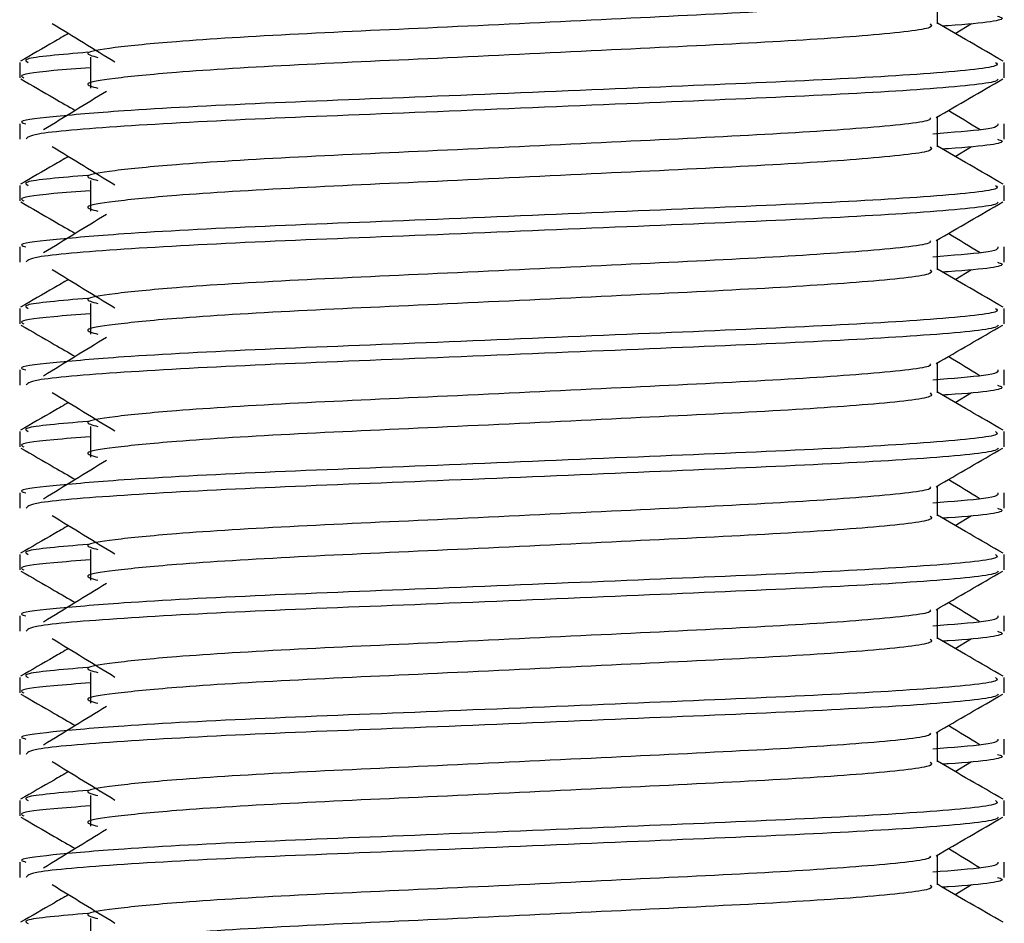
# Model space of a CAD drawing. Header units: millimetres. Extents: x 0 to 420, y 0 to 297.
# Tile 134 of 163: x 300.26 to 300.706, y 207.364 to 207.774. Entities that reach past the tile are written whole.
import ezdxf

# ---------------------------------------------------------------- set-up
doc = ezdxf.new("R2010")
doc.units = ezdxf.units.MM

msp = doc.modelspace()

# ---------------------------------------------------------------- linework, layer by layer
at = {"color": 7, "linetype": 'Continuous', "lineweight": 25}
for p, q in [((300.67608, 207.77168), (300.67608, 207.78527)), ((300.68412, 207.76732), (300.69157, 207.77189)), ((300.29251, 207.75651), (300.29251, 207.74258)), ((300.26043, 207.75421), (300.26043, 207.74726)), ((300.70624, 207.74726), (300.70624, 207.75421)), ((300.67608, 207.71596), (300.67608, 207.72954)), ((300.26043, 207.72635), (300.26043, 207.7194)), ((300.70624, 207.7194), (300.70624, 207.72635)), ((300.68412, 207.71159), (300.69157, 207.71616)), ((300.26043, 207.69848), (300.26043, 207.69153)), ((300.29251, 207.70078), (300.29251, 207.68685)), ((300.70624, 207.69153), (300.70624, 207.69848)), ((300.26043, 207.67062), (300.26043, 207.66368)), ((300.67608, 207.66023), (300.67608, 207.67382)), ((300.70624, 207.66368), (300.70624, 207.67062)), ((300.68412, 207.65587), (300.69157, 207.66043)), ((300.29251, 207.64506), (300.29251, 207.63113)), ((300.26043, 207.64275), (300.26043, 207.6358)), ((300.70624, 207.6358), (300.70624, 207.64275)), ((300.67608, 207.6045), (300.67608, 207.61809)), ((300.26043, 207.6149), (300.26043, 207.60795)), ((300.70624, 207.60795), (300.70624, 207.6149)), ((300.68412, 207.60014), (300.69157, 207.60471)), ((300.26043, 207.58703), (300.26043, 207.58008)), ((300.29251, 207.58933), (300.29251, 207.5754)), ((300.70624, 207.58008), (300.70624, 207.58703)), ((300.26043, 207.55917), (300.26043, 207.55222)), ((300.67608, 207.54878), (300.67608, 207.56236)), ((300.70624, 207.55222), (300.70624, 207.55917)), ((300.68412, 207.54441), (300.69157, 207.54898)), ((300.29251, 207.5336), (300.29251, 207.51967)), ((300.26043, 207.5313), (300.26043, 207.52435)), ((300.70624, 207.52435), (300.70624, 207.5313)), ((300.67608, 207.49305), (300.67608, 207.50664)), ((300.26043, 207.50344), (300.26043, 207.4965)), ((300.70624, 207.4965), (300.70624, 207.50344)), ((300.68412, 207.48869), (300.69157, 207.49326)), ((300.26043, 207.47557), (300.26043, 207.46862)), ((300.29251, 207.47788), (300.29251, 207.46395)), ((300.70624, 207.46862), (300.70624, 207.47557)), ((300.26043, 207.44772), (300.26043, 207.44077)), ((300.67608, 207.43732), (300.67608, 207.45091)), ((300.70624, 207.44077), (300.70624, 207.44772)), ((300.68412, 207.43296), (300.69157, 207.43753)), ((300.29251, 207.42215), (300.29251, 207.40822)), ((300.26043, 207.41985), (300.26043, 207.4129)), ((300.70624, 207.4129), (300.70624, 207.41985)), ((300.67608, 207.3816), (300.67608, 207.39518)), ((300.26043, 207.39199), (300.26043, 207.38504)), ((300.70624, 207.38504), (300.70624, 207.39199)), ((300.68412, 207.37723), (300.69157, 207.3818)), ((300.29251, 207.36642), (300.29251, 207.35249))]:
    msp.add_line(p, q, dxfattribs=at)
for points, knots in [([(300.67266, 207.78488), (300.67289, 207.78456), (300.67391, 207.78316), (300.64767, 207.78029), (300.59729, 207.77705), (300.52878, 207.7738), (300.45439, 207.77013), (300.38394, 207.76704), (300.33188, 207.76388), (300.30188, 207.76086), (300.28787, 207.75863), (300.29333, 207.75713), (300.29577, 207.75646)], [0, 0, 0, 0, 0.0351066, 0.1561349, 0.2739528, 0.3916527, 0.5126988, 0.6290926, 0.7484115, 0.8401345, 0.9287498, 1, 1, 1, 1]), ([(300.70335, 207.77513), (300.70416, 207.77487), (300.70831, 207.77354), (300.69805, 207.77191), (300.67926, 207.7707), (300.67837, 207.77064)], [0, 0, 0, 0, 0.188263, 0.961711, 1, 1, 1, 1]), ([(300.2751, 207.77189), (300.27985, 207.76898), (300.28935, 207.76316), (300.29883, 207.75734), (300.30357, 207.75443)], [0, 0, 0, 0, 0.500011, 1, 1, 1, 1]), ([(300.67274, 207.77164), (300.67336, 207.7711), (300.67519, 207.76948), (300.64806, 207.76637), (300.59718, 207.76312), (300.52881, 207.75987), (300.45438, 207.75619), (300.38395, 207.75311), (300.33188, 207.74995), (300.30188, 207.74692), (300.28787, 207.7447), (300.29333, 207.7432), (300.29576, 207.74253)], [0, 0, 0, 0, 0.059132, 0.177163, 0.292064, 0.406849, 0.524898, 0.638409, 0.754774, 0.844226, 0.930647, 1, 1, 1, 1]), ([(300.70582, 207.75476), (300.70078, 207.75768), (300.69086, 207.76341), (300.68095, 207.76915), (300.67608, 207.77197)], [0, 0, 0, 0, 0.508368, 1, 1, 1, 1]), ([(300.28255, 207.76732), (300.28036, 207.76605), (300.27312, 207.76186), (300.26589, 207.75768), (300.26085, 207.75476)], [0, 0, 0, 0, 0.303338, 1, 1, 1, 1]), ([(300.29127, 207.75877), (300.27921, 207.75774), (300.26068, 207.75617), (300.26335, 207.75471), (300.26429, 207.75421)], [0, 0, 0, 0, 0.651043, 1, 1, 1, 1]), ([(300.70238, 207.75421), (300.70307, 207.75367), (300.70517, 207.75206), (300.67382, 207.74895), (300.615, 207.7457), (300.53593, 207.74246), (300.44983, 207.73878), (300.36846, 207.7357), (300.30796, 207.73254), (300.27408, 207.72951), (300.2586, 207.72768), (300.26234, 207.7266), (300.26322, 207.72635)], [0, 0, 0, 0, 0.061077, 0.184512, 0.304677, 0.424721, 0.548174, 0.666888, 0.788581, 0.882129, 0.97251, 1, 1, 1, 1]), ([(300.29251, 207.75176), (300.28659, 207.75133), (300.26837, 207.74999), (300.25968, 207.74858), (300.26179, 207.74751), (300.26228, 207.74726)], [0, 0, 0, 0, 0.270543, 0.831179, 1, 1, 1, 1]), ([(300.26096, 207.7467), (300.266, 207.74378), (300.27422, 207.73902), (300.28244, 207.73426), (300.28562, 207.73242)], [0, 0, 0, 0, 0.61317, 1, 1, 1, 1]), ([(300.70358, 207.74666), (300.70341, 207.74631), (300.70269, 207.74487), (300.6739, 207.74199), (300.61499, 207.73874), (300.53591, 207.73549), (300.44992, 207.73181), (300.36815, 207.72873), (300.30382, 207.72528), (300.26504, 207.722), (300.26383, 207.72017), (300.26332, 207.7194)], [0, 0, 0, 0, 0.0399117, 0.1661575, 0.2890582, 0.4118359, 0.5381002, 0.6595169, 0.7839817, 0.9096926, 1, 1, 1, 1]), ([(300.67547, 207.72919), (300.68051, 207.73211), (300.69059, 207.73795), (300.70067, 207.74378), (300.70571, 207.7467)], [0, 0, 0, 0, 0.499936, 1, 1, 1, 1]), ([(300.29971, 207.74106), (300.29496, 207.73815), (300.28547, 207.73233), (300.27599, 207.72652), (300.27125, 207.72361)], [0, 0, 0, 0, 0.49999, 1, 1, 1, 1]), ([(300.67266, 207.72915), (300.67289, 207.72884), (300.67391, 207.72744), (300.64767, 207.72457), (300.59729, 207.72132), (300.52878, 207.71808), (300.45439, 207.7144), (300.38394, 207.71132), (300.33188, 207.70815), (300.30188, 207.70513), (300.28787, 207.7029), (300.29333, 207.7014), (300.29577, 207.70073)], [0, 0, 0, 0, 0.0351066, 0.1561349, 0.2739528, 0.3916527, 0.5126988, 0.6290926, 0.7484115, 0.8401345, 0.9287498, 1, 1, 1, 1]), ([(300.69542, 207.72361), (300.69068, 207.72652), (300.6859, 207.72945), (300.6811, 207.73239), (300.68105, 207.73242)], [0, 0, 0, 0, 0.989832, 1, 1, 1, 1]), ([(300.70345, 207.72635), (300.70349, 207.72552), (300.70355, 207.72405), (300.6829, 207.72245), (300.67397, 207.72176)], [0, 0, 0, 0, 0.567169, 1, 1, 1, 1]), ([(300.70335, 207.7194), (300.70416, 207.71914), (300.70831, 207.71781), (300.69805, 207.71618), (300.67926, 207.71497), (300.67837, 207.71492)], [0, 0, 0, 0, 0.188263, 0.961711, 1, 1, 1, 1]), ([(300.2751, 207.71616), (300.27985, 207.71325), (300.28935, 207.70743), (300.29883, 207.70162), (300.30357, 207.69871)], [0, 0, 0, 0, 0.500011, 1, 1, 1, 1]), ([(300.67274, 207.71591), (300.67336, 207.71537), (300.67519, 207.71375), (300.64806, 207.71064), (300.59718, 207.70739), (300.52881, 207.70415), (300.45438, 207.70047), (300.38395, 207.69739), (300.33188, 207.69422), (300.30188, 207.6912), (300.28787, 207.68897), (300.29333, 207.68747), (300.29576, 207.6868)], [0, 0, 0, 0, 0.059132, 0.177163, 0.292064, 0.406849, 0.524898, 0.638409, 0.754774, 0.844226, 0.930647, 1, 1, 1, 1]), ([(300.70582, 207.69903), (300.70078, 207.70195), (300.69086, 207.70769), (300.68095, 207.71342), (300.67608, 207.71625)], [0, 0, 0, 0, 0.508368, 1, 1, 1, 1]), ([(300.28255, 207.71159), (300.28036, 207.71032), (300.27312, 207.70614), (300.26589, 207.70195), (300.26085, 207.69903)], [0, 0, 0, 0, 0.303338, 1, 1, 1, 1]), ([(300.29127, 207.70304), (300.27921, 207.70202), (300.26068, 207.70044), (300.26335, 207.69899), (300.26429, 207.69848)], [0, 0, 0, 0, 0.651043, 1, 1, 1, 1]), ([(300.70238, 207.69848), (300.70307, 207.69795), (300.70517, 207.69633), (300.67382, 207.69323), (300.615, 207.68998), (300.53593, 207.68673), (300.44983, 207.68305), (300.36846, 207.67997), (300.30796, 207.67681), (300.27408, 207.67378), (300.2586, 207.67196), (300.26234, 207.67088), (300.26322, 207.67062)], [0, 0, 0, 0, 0.061077, 0.184512, 0.304677, 0.424721, 0.548174, 0.666888, 0.788581, 0.882129, 0.97251, 1, 1, 1, 1]), ([(300.29251, 207.69603), (300.28659, 207.6956), (300.26837, 207.69427), (300.25968, 207.69285), (300.26179, 207.69178), (300.26228, 207.69153)], [0, 0, 0, 0, 0.270543, 0.831179, 1, 1, 1, 1]), ([(300.26096, 207.69097), (300.266, 207.68805), (300.27422, 207.6833), (300.28244, 207.67854), (300.28562, 207.6767)], [0, 0, 0, 0, 0.61317, 1, 1, 1, 1]), ([(300.70358, 207.69093), (300.70341, 207.69059), (300.70269, 207.68915), (300.6739, 207.68626), (300.61499, 207.68301), (300.53591, 207.67977), (300.44992, 207.67609), (300.36815, 207.67301), (300.30382, 207.66956), (300.26504, 207.66627), (300.26383, 207.66444), (300.26332, 207.66368)], [0, 0, 0, 0, 0.039912, 0.166158, 0.289058, 0.411836, 0.5381, 0.659517, 0.783982, 0.909693, 1, 1, 1, 1]), ([(300.67547, 207.67347), (300.68051, 207.67638), (300.69059, 207.68222), (300.70067, 207.68805), (300.70571, 207.69097)], [0, 0, 0, 0, 0.499936, 1, 1, 1, 1]), ([(300.29971, 207.68533), (300.29496, 207.68242), (300.28547, 207.67661), (300.27599, 207.67079), (300.27125, 207.66788)], [0, 0, 0, 0, 0.49999, 1, 1, 1, 1]), ([(300.69542, 207.66788), (300.69068, 207.67079), (300.6859, 207.67373), (300.6811, 207.67667), (300.68105, 207.6767)], [0, 0, 0, 0, 0.989832, 1, 1, 1, 1]), ([(300.67266, 207.67342), (300.67289, 207.67311), (300.67391, 207.67171), (300.64767, 207.66884), (300.59729, 207.6656), (300.52878, 207.66235), (300.45439, 207.65867), (300.38394, 207.65559), (300.33188, 207.65243), (300.30188, 207.6494), (300.28787, 207.64718), (300.29333, 207.64567), (300.29577, 207.645)], [0, 0, 0, 0, 0.0351066, 0.1561349, 0.2739528, 0.3916527, 0.5126988, 0.6290926, 0.7484115, 0.8401345, 0.9287498, 1, 1, 1, 1]), ([(300.70345, 207.67062), (300.70349, 207.66979), (300.70355, 207.66832), (300.6829, 207.66673), (300.67397, 207.66604)], [0, 0, 0, 0, 0.567169, 1, 1, 1, 1]), ([(300.70335, 207.66368), (300.70416, 207.66342), (300.70831, 207.66208), (300.69805, 207.66046), (300.67926, 207.65925), (300.67837, 207.65919)], [0, 0, 0, 0, 0.188263, 0.961711, 1, 1, 1, 1]), ([(300.2751, 207.66043), (300.27985, 207.65753), (300.28935, 207.65171), (300.29883, 207.64589), (300.30357, 207.64298)], [0, 0, 0, 0, 0.500011, 1, 1, 1, 1]), ([(300.67274, 207.66019), (300.67336, 207.65965), (300.67519, 207.65803), (300.64806, 207.65491), (300.59718, 207.65166), (300.52881, 207.64842), (300.45438, 207.64474), (300.38395, 207.64166), (300.33188, 207.6385), (300.30188, 207.63547), (300.28787, 207.63325), (300.29333, 207.63175), (300.29576, 207.63108)], [0, 0, 0, 0, 0.059132, 0.177163, 0.292064, 0.406849, 0.524898, 0.638409, 0.754774, 0.844226, 0.930647, 1, 1, 1, 1]), ([(300.70582, 207.64331), (300.70078, 207.64622), (300.69086, 207.65196), (300.68095, 207.6577), (300.67608, 207.66052)], [0, 0, 0, 0, 0.508368, 1, 1, 1, 1]), ([(300.28255, 207.65587), (300.28036, 207.6546), (300.27312, 207.65041), (300.26589, 207.64622), (300.26085, 207.64331)], [0, 0, 0, 0, 0.3033381, 1, 1, 1, 1]), ([(300.29127, 207.64732), (300.27921, 207.64629), (300.26068, 207.64471), (300.26335, 207.64326), (300.26429, 207.64275)], [0, 0, 0, 0, 0.651043, 1, 1, 1, 1]), ([(300.70238, 207.64275), (300.70307, 207.64222), (300.70517, 207.64061), (300.67382, 207.6375), (300.615, 207.63425), (300.53593, 207.63101), (300.44983, 207.62733), (300.36846, 207.62424), (300.30796, 207.62108), (300.27408, 207.61805), (300.2586, 207.61623), (300.26234, 207.61515), (300.26322, 207.6149)], [0, 0, 0, 0, 0.061077, 0.184512, 0.304677, 0.424721, 0.548174, 0.666888, 0.788581, 0.882129, 0.97251, 1, 1, 1, 1]), ([(300.29251, 207.64031), (300.28659, 207.63987), (300.26837, 207.63854), (300.25968, 207.63713), (300.26179, 207.63605), (300.26228, 207.6358)], [0, 0, 0, 0, 0.270543, 0.831179, 1, 1, 1, 1]), ([(300.26096, 207.63524), (300.266, 207.63233), (300.27422, 207.62757), (300.28244, 207.62281), (300.28562, 207.62097)], [0, 0, 0, 0, 0.61317, 1, 1, 1, 1]), ([(300.70358, 207.63521), (300.70341, 207.63486), (300.70269, 207.63342), (300.6739, 207.63053), (300.61499, 207.62728), (300.53591, 207.62404), (300.44992, 207.62036), (300.36815, 207.61728), (300.30382, 207.61383), (300.26504, 207.61054), (300.26383, 207.60872), (300.26332, 207.60795)], [0, 0, 0, 0, 0.0399117, 0.1661575, 0.2890582, 0.4118359, 0.5381002, 0.6595169, 0.7839817, 0.9096926, 1, 1, 1, 1]), ([(300.67547, 207.61774), (300.68051, 207.62066), (300.69059, 207.62649), (300.70067, 207.63233), (300.70571, 207.63524)], [0, 0, 0, 0, 0.499936, 1, 1, 1, 1]), ([(300.29971, 207.62961), (300.29496, 207.6267), (300.28547, 207.62088), (300.27599, 207.61506), (300.27125, 207.61215)], [0, 0, 0, 0, 0.49999, 1, 1, 1, 1]), ([(300.67266, 207.6177), (300.67289, 207.61738), (300.67391, 207.61598), (300.64767, 207.61311), (300.59729, 207.60987), (300.52878, 207.60663), (300.45439, 207.60295), (300.38394, 207.59986), (300.33188, 207.5967), (300.30188, 207.59368), (300.28787, 207.59145), (300.29333, 207.58995), (300.29577, 207.58928)], [0, 0, 0, 0, 0.035107, 0.156135, 0.273953, 0.391653, 0.512699, 0.629093, 0.748412, 0.840135, 0.92875, 1, 1, 1, 1]), ([(300.69542, 207.61215), (300.69068, 207.61506), (300.6859, 207.618), (300.6811, 207.62094), (300.68105, 207.62097)], [0, 0, 0, 0, 0.989832, 1, 1, 1, 1]), ([(300.70345, 207.6149), (300.70349, 207.61406), (300.70355, 207.6126), (300.6829, 207.611), (300.67397, 207.61031)], [0, 0, 0, 0, 0.567169, 1, 1, 1, 1]), ([(300.70335, 207.60795), (300.70416, 207.60769), (300.70831, 207.60636), (300.69805, 207.60473), (300.67926, 207.60352), (300.67837, 207.60346)], [0, 0, 0, 0, 0.188263, 0.961711, 1, 1, 1, 1]), ([(300.2751, 207.60471), (300.27985, 207.6018), (300.28935, 207.59598), (300.29883, 207.59016), (300.30357, 207.58725)], [0, 0, 0, 0, 0.500011, 1, 1, 1, 1]), ([(300.67274, 207.60446), (300.67336, 207.60392), (300.67519, 207.6023), (300.64806, 207.59919), (300.59718, 207.59594), (300.52881, 207.59269), (300.45438, 207.58902), (300.38395, 207.58593), (300.33188, 207.58277), (300.30188, 207.57974), (300.28787, 207.57752), (300.29333, 207.57602), (300.29576, 207.57535)], [0, 0, 0, 0, 0.059132, 0.177163, 0.292064, 0.406849, 0.524898, 0.638409, 0.754774, 0.844226, 0.930647, 1, 1, 1, 1]), ([(300.70582, 207.58758), (300.70078, 207.5905), (300.69086, 207.59623), (300.68095, 207.60197), (300.67608, 207.60479)], [0, 0, 0, 0, 0.508368, 1, 1, 1, 1]), ([(300.28255, 207.60014), (300.28036, 207.59887), (300.27312, 207.59468), (300.26589, 207.5905), (300.26085, 207.58758)], [0, 0, 0, 0, 0.3033381, 1, 1, 1, 1]), ([(300.29127, 207.59159), (300.27921, 207.59056), (300.26068, 207.58899), (300.26335, 207.58753), (300.26429, 207.58703)], [0, 0, 0, 0, 0.651043, 1, 1, 1, 1]), ([(300.70238, 207.58703), (300.70307, 207.58649), (300.70517, 207.58488), (300.67382, 207.58177), (300.615, 207.57852), (300.53593, 207.57528), (300.44983, 207.5716), (300.36846, 207.56852), (300.30796, 207.56536), (300.27408, 207.56233), (300.2586, 207.5605), (300.26234, 207.55942), (300.26322, 207.55917)], [0, 0, 0, 0, 0.061077, 0.184512, 0.304677, 0.424721, 0.548174, 0.666888, 0.788581, 0.882129, 0.97251, 1, 1, 1, 1]), ([(300.29251, 207.58458), (300.28659, 207.58415), (300.26837, 207.58281), (300.25968, 207.5814), (300.26179, 207.58033), (300.26228, 207.58008)], [0, 0, 0, 0, 0.270543, 0.831179, 1, 1, 1, 1]), ([(300.26096, 207.57952), (300.266, 207.5766), (300.27422, 207.57184), (300.28244, 207.56708), (300.28562, 207.56524)], [0, 0, 0, 0, 0.61317, 1, 1, 1, 1]), ([(300.70358, 207.57948), (300.70341, 207.57913), (300.70269, 207.57769), (300.6739, 207.57481), (300.61499, 207.57156), (300.53591, 207.56831), (300.44992, 207.56463), (300.36815, 207.56155), (300.30382, 207.5581), (300.26504, 207.55482), (300.26383, 207.55299), (300.26332, 207.55222)], [0, 0, 0, 0, 0.039912, 0.166158, 0.289058, 0.411836, 0.5381, 0.659517, 0.783982, 0.909693, 1, 1, 1, 1]), ([(300.67547, 207.56201), (300.68051, 207.56493), (300.69059, 207.57077), (300.70067, 207.5766), (300.70571, 207.57952)], [0, 0, 0, 0, 0.499936, 1, 1, 1, 1]), ([(300.29971, 207.57388), (300.29496, 207.57097), (300.28547, 207.56515), (300.27599, 207.55934), (300.27125, 207.55643)], [0, 0, 0, 0, 0.49999, 1, 1, 1, 1]), ([(300.69542, 207.55643), (300.69068, 207.55934), (300.6859, 207.56227), (300.6811, 207.56521), (300.68105, 207.56524)], [0, 0, 0, 0, 0.989832, 1, 1, 1, 1]), ([(300.67266, 207.56197), (300.67289, 207.56166), (300.67391, 207.56026), (300.64767, 207.55739), (300.59729, 207.55414), (300.52878, 207.5509), (300.45439, 207.54722), (300.38394, 207.54414), (300.33188, 207.54097), (300.30188, 207.53795), (300.28787, 207.53572), (300.29333, 207.53422), (300.29577, 207.53355)], [0, 0, 0, 0, 0.035107, 0.156135, 0.273953, 0.391653, 0.512699, 0.629093, 0.748412, 0.840135, 0.92875, 1, 1, 1, 1]), ([(300.70345, 207.55917), (300.70349, 207.55834), (300.70355, 207.55687), (300.6829, 207.55528), (300.67397, 207.55458)], [0, 0, 0, 0, 0.567169, 1, 1, 1, 1]), ([(300.70335, 207.55222), (300.70416, 207.55196), (300.70831, 207.55063), (300.69805, 207.549), (300.67926, 207.54779), (300.67837, 207.54774)], [0, 0, 0, 0, 0.188263, 0.961711, 1, 1, 1, 1]), ([(300.2751, 207.54898), (300.27985, 207.54607), (300.28935, 207.54026), (300.29883, 207.53444), (300.30357, 207.53153)], [0, 0, 0, 0, 0.500011, 1, 1, 1, 1]), ([(300.67274, 207.54873), (300.67336, 207.54819), (300.67519, 207.54657), (300.64806, 207.54346), (300.59718, 207.54021), (300.52881, 207.53697), (300.45438, 207.53329), (300.38395, 207.53021), (300.33188, 207.52704), (300.30188, 207.52402), (300.28787, 207.52179), (300.29333, 207.52029), (300.29576, 207.51962)], [0, 0, 0, 0, 0.059132, 0.177163, 0.292064, 0.406849, 0.524898, 0.638409, 0.754774, 0.844226, 0.930647, 1, 1, 1, 1]), ([(300.70582, 207.53186), (300.70078, 207.53477), (300.69086, 207.54051), (300.68095, 207.54625), (300.67608, 207.54907)], [0, 0, 0, 0, 0.508368, 1, 1, 1, 1]), ([(300.28255, 207.54441), (300.28036, 207.54314), (300.27312, 207.53896), (300.26589, 207.53477), (300.26085, 207.53186)], [0, 0, 0, 0, 0.303338, 1, 1, 1, 1]), ([(300.29127, 207.53587), (300.27921, 207.53484), (300.26068, 207.53326), (300.26335, 207.53181), (300.26429, 207.5313)], [0, 0, 0, 0, 0.651043, 1, 1, 1, 1]), ([(300.70238, 207.5313), (300.70307, 207.53077), (300.70517, 207.52915), (300.67382, 207.52605), (300.615, 207.5228), (300.53593, 207.51955), (300.44983, 207.51587), (300.36846, 207.51279), (300.30796, 207.50963), (300.27408, 207.5066), (300.2586, 207.50478), (300.26234, 207.5037), (300.26322, 207.50344)], [0, 0, 0, 0, 0.061077, 0.184512, 0.304677, 0.424721, 0.548174, 0.666888, 0.788581, 0.882129, 0.97251, 1, 1, 1, 1]), ([(300.29251, 207.52885), (300.28659, 207.52842), (300.26837, 207.52709), (300.25968, 207.52567), (300.26179, 207.5246), (300.26228, 207.52435)], [0, 0, 0, 0, 0.270543, 0.831179, 1, 1, 1, 1]), ([(300.26096, 207.52379), (300.266, 207.52087), (300.27422, 207.51612), (300.28244, 207.51136), (300.28562, 207.50952)], [0, 0, 0, 0, 0.61317, 1, 1, 1, 1]), ([(300.70358, 207.52375), (300.70341, 207.52341), (300.70269, 207.52197), (300.6739, 207.51908), (300.61499, 207.51583), (300.53591, 207.51259), (300.44992, 207.50891), (300.36815, 207.50583), (300.30382, 207.50238), (300.26504, 207.49909), (300.26383, 207.49726), (300.26332, 207.4965)], [0, 0, 0, 0, 0.039912, 0.166158, 0.289058, 0.411836, 0.5381, 0.659517, 0.783982, 0.909693, 1, 1, 1, 1]), ([(300.67547, 207.50629), (300.68051, 207.5092), (300.69059, 207.51504), (300.70067, 207.52087), (300.70571, 207.52379)], [0, 0, 0, 0, 0.499936, 1, 1, 1, 1]), ([(300.29971, 207.51815), (300.29496, 207.51524), (300.28547, 207.50943), (300.27599, 207.50361), (300.27125, 207.5007)], [0, 0, 0, 0, 0.49999, 1, 1, 1, 1]), ([(300.67266, 207.50624), (300.67289, 207.50593), (300.67391, 207.50453), (300.64767, 207.50166), (300.59729, 207.49842), (300.52878, 207.49517), (300.45439, 207.49149), (300.38394, 207.48841), (300.33188, 207.48525), (300.30188, 207.48222), (300.28787, 207.48), (300.29333, 207.47849), (300.29577, 207.47783)], [0, 0, 0, 0, 0.035107, 0.156135, 0.273953, 0.391653, 0.512699, 0.629093, 0.748412, 0.840135, 0.92875, 1, 1, 1, 1]), ([(300.69542, 207.5007), (300.69068, 207.50361), (300.6859, 207.50655), (300.6811, 207.50949), (300.68105, 207.50952)], [0, 0, 0, 0, 0.989832, 1, 1, 1, 1]), ([(300.70345, 207.50344), (300.70349, 207.50261), (300.70355, 207.50114), (300.6829, 207.49955), (300.67397, 207.49886)], [0, 0, 0, 0, 0.567169, 1, 1, 1, 1]), ([(300.70335, 207.4965), (300.70416, 207.49624), (300.70831, 207.4949), (300.69805, 207.49328), (300.67926, 207.49207), (300.67837, 207.49201)], [0, 0, 0, 0, 0.188263, 0.961711, 1, 1, 1, 1]), ([(300.2751, 207.49326), (300.27985, 207.49035), (300.28935, 207.48453), (300.29883, 207.47871), (300.30357, 207.4758)], [0, 0, 0, 0, 0.500011, 1, 1, 1, 1]), ([(300.67274, 207.49301), (300.67336, 207.49247), (300.67519, 207.49085), (300.64806, 207.48774), (300.59718, 207.48448), (300.52881, 207.48124), (300.45438, 207.47756), (300.38395, 207.47448), (300.33188, 207.47132), (300.30188, 207.46829), (300.28787, 207.46607), (300.29333, 207.46457), (300.29576, 207.4639)], [0, 0, 0, 0, 0.059132, 0.177163, 0.292064, 0.406849, 0.524898, 0.638409, 0.754774, 0.844226, 0.930647, 1, 1, 1, 1]), ([(300.70582, 207.47613), (300.70078, 207.47904), (300.69086, 207.48478), (300.68095, 207.49052), (300.67608, 207.49334)], [0, 0, 0, 0, 0.508368, 1, 1, 1, 1]), ([(300.28255, 207.48869), (300.28036, 207.48742), (300.27312, 207.48323), (300.26589, 207.47904), (300.26085, 207.47613)], [0, 0, 0, 0, 0.303338, 1, 1, 1, 1]), ([(300.29127, 207.48014), (300.27921, 207.47911), (300.26068, 207.47753), (300.26335, 207.47608), (300.26429, 207.47557)], [0, 0, 0, 0, 0.6510435, 1, 1, 1, 1]), ([(300.70238, 207.47557), (300.70307, 207.47504), (300.70517, 207.47343), (300.67382, 207.47032), (300.615, 207.46707), (300.53593, 207.46383), (300.44983, 207.46015), (300.36846, 207.45706), (300.30796, 207.4539), (300.27408, 207.45087), (300.2586, 207.44905), (300.26234, 207.44797), (300.26322, 207.44772)], [0, 0, 0, 0, 0.061077, 0.184512, 0.304677, 0.424721, 0.548174, 0.666888, 0.788581, 0.882129, 0.97251, 1, 1, 1, 1]), ([(300.29251, 207.47313), (300.28659, 207.47269), (300.26837, 207.47136), (300.25968, 207.46995), (300.26179, 207.46887), (300.26228, 207.46862)], [0, 0, 0, 0, 0.270543, 0.831179, 1, 1, 1, 1]), ([(300.26096, 207.46806), (300.266, 207.46515), (300.27422, 207.46039), (300.28244, 207.45563), (300.28562, 207.45379)], [0, 0, 0, 0, 0.61317, 1, 1, 1, 1]), ([(300.70358, 207.46803), (300.70341, 207.46768), (300.70269, 207.46624), (300.6739, 207.46335), (300.61499, 207.4601), (300.53591, 207.45686), (300.44992, 207.45318), (300.36815, 207.4501), (300.30382, 207.44665), (300.26504, 207.44336), (300.26383, 207.44154), (300.26332, 207.44077)], [0, 0, 0, 0, 0.039912, 0.166158, 0.289058, 0.411836, 0.5381, 0.659517, 0.783982, 0.909693, 1, 1, 1, 1]), ([(300.67547, 207.45056), (300.68051, 207.45348), (300.69059, 207.45931), (300.70067, 207.46515), (300.70571, 207.46806)], [0, 0, 0, 0, 0.4999356, 1, 1, 1, 1]), ([(300.29971, 207.46243), (300.29496, 207.45952), (300.28547, 207.4537), (300.27599, 207.44788), (300.27125, 207.44497)], [0, 0, 0, 0, 0.49999, 1, 1, 1, 1]), ([(300.69542, 207.44497), (300.69068, 207.44788), (300.6859, 207.45082), (300.6811, 207.45376), (300.68105, 207.45379)], [0, 0, 0, 0, 0.989832, 1, 1, 1, 1]), ([(300.67266, 207.45052), (300.67289, 207.4502), (300.67391, 207.4488), (300.64767, 207.44593), (300.59729, 207.44269), (300.52878, 207.43945), (300.45439, 207.43577), (300.38394, 207.43268), (300.33188, 207.42952), (300.30188, 207.4265), (300.28787, 207.42427), (300.29333, 207.42277), (300.29577, 207.4221)], [0, 0, 0, 0, 0.035107, 0.156135, 0.273953, 0.391653, 0.512699, 0.629093, 0.748412, 0.840135, 0.92875, 1, 1, 1, 1]), ([(300.70345, 207.44772), (300.70349, 207.44689), (300.70355, 207.44542), (300.6829, 207.44382), (300.67397, 207.44313)], [0, 0, 0, 0, 0.567169, 1, 1, 1, 1]), ([(300.70335, 207.44077), (300.70416, 207.44051), (300.70831, 207.43918), (300.69805, 207.43755), (300.67926, 207.43634), (300.67837, 207.43628)], [0, 0, 0, 0, 0.188263, 0.961711, 1, 1, 1, 1]), ([(300.2751, 207.43753), (300.27985, 207.43462), (300.28935, 207.4288), (300.29883, 207.42298), (300.30357, 207.42008)], [0, 0, 0, 0, 0.500011, 1, 1, 1, 1]), ([(300.67274, 207.43728), (300.67336, 207.43674), (300.67519, 207.43512), (300.64806, 207.43201), (300.59718, 207.42876), (300.52881, 207.42551), (300.45438, 207.42184), (300.38395, 207.41875), (300.33188, 207.41559), (300.30188, 207.41257), (300.28787, 207.41034), (300.29333, 207.40884), (300.29576, 207.40817)], [0, 0, 0, 0, 0.059132, 0.1771634, 0.2920638, 0.4068492, 0.5248979, 0.6384095, 0.7547738, 0.8442256, 0.9306466, 1, 1, 1, 1]), ([(300.70582, 207.4204), (300.70078, 207.42332), (300.69086, 207.42905), (300.68095, 207.43479), (300.67608, 207.43761)], [0, 0, 0, 0, 0.508368, 1, 1, 1, 1]), ([(300.28255, 207.43296), (300.28036, 207.43169), (300.27312, 207.4275), (300.26589, 207.42332), (300.26085, 207.4204)], [0, 0, 0, 0, 0.3033381, 1, 1, 1, 1]), ([(300.29127, 207.42441), (300.27921, 207.42339), (300.26068, 207.42181), (300.26335, 207.42035), (300.26429, 207.41985)], [0, 0, 0, 0, 0.6510435, 1, 1, 1, 1]), ([(300.70238, 207.41985), (300.70307, 207.41931), (300.70517, 207.4177), (300.67382, 207.41459), (300.615, 207.41134), (300.53593, 207.4081), (300.44983, 207.40442), (300.36846, 207.40134), (300.30796, 207.39818), (300.27408, 207.39515), (300.2586, 207.39332), (300.26234, 207.39224), (300.26322, 207.39199)], [0, 0, 0, 0, 0.061077, 0.184512, 0.304677, 0.424721, 0.548174, 0.666888, 0.788581, 0.882129, 0.97251, 1, 1, 1, 1]), ([(300.29251, 207.4174), (300.28659, 207.41697), (300.26837, 207.41563), (300.25968, 207.41422), (300.26179, 207.41315), (300.26228, 207.4129)], [0, 0, 0, 0, 0.270543, 0.831179, 1, 1, 1, 1]), ([(300.26096, 207.41234), (300.266, 207.40942), (300.27422, 207.40466), (300.28244, 207.3999), (300.28562, 207.39806)], [0, 0, 0, 0, 0.61317, 1, 1, 1, 1]), ([(300.70358, 207.4123), (300.70341, 207.41195), (300.70269, 207.41051), (300.6739, 207.40763), (300.61499, 207.40438), (300.53591, 207.40113), (300.44992, 207.39745), (300.36815, 207.39437), (300.30382, 207.39092), (300.26504, 207.38764), (300.26383, 207.38581), (300.26332, 207.38504)], [0, 0, 0, 0, 0.039912, 0.166158, 0.289058, 0.411836, 0.5381, 0.659517, 0.783982, 0.909693, 1, 1, 1, 1]), ([(300.67547, 207.39483), (300.68051, 207.39775), (300.69059, 207.40359), (300.70067, 207.40942), (300.70571, 207.41234)], [0, 0, 0, 0, 0.499936, 1, 1, 1, 1]), ([(300.29971, 207.4067), (300.29496, 207.40379), (300.28547, 207.39797), (300.27599, 207.39216), (300.27125, 207.38925)], [0, 0, 0, 0, 0.49999, 1, 1, 1, 1]), ([(300.67266, 207.39479), (300.67289, 207.39448), (300.67391, 207.39308), (300.64767, 207.39021), (300.59729, 207.38696), (300.52878, 207.38372), (300.45439, 207.38004), (300.38394, 207.37696), (300.33188, 207.37379), (300.30188, 207.37077), (300.28787, 207.36854), (300.29333, 207.36704), (300.29577, 207.36637)], [0, 0, 0, 0, 0.035107, 0.156135, 0.273953, 0.391653, 0.512699, 0.629093, 0.748412, 0.840135, 0.92875, 1, 1, 1, 1]), ([(300.69542, 207.38925), (300.69068, 207.39216), (300.6859, 207.39509), (300.6811, 207.39803), (300.68105, 207.39806)], [0, 0, 0, 0, 0.989832, 1, 1, 1, 1]), ([(300.70345, 207.39199), (300.70349, 207.39116), (300.70355, 207.38969), (300.6829, 207.3881), (300.67397, 207.3874)], [0, 0, 0, 0, 0.567169, 1, 1, 1, 1]), ([(300.70335, 207.38504), (300.70416, 207.38478), (300.70831, 207.38345), (300.69805, 207.38183), (300.67926, 207.38061), (300.67837, 207.38056)], [0, 0, 0, 0, 0.188263, 0.961711, 1, 1, 1, 1]), ([(300.2751, 207.3818), (300.27985, 207.37889), (300.28935, 207.37308), (300.29883, 207.36726), (300.30357, 207.36435)], [0, 0, 0, 0, 0.500011, 1, 1, 1, 1]), ([(300.67274, 207.38155), (300.67336, 207.38101), (300.67519, 207.37939), (300.64806, 207.37628), (300.59718, 207.37303), (300.52881, 207.36979), (300.45438, 207.36611), (300.38395, 207.36303), (300.33188, 207.35986), (300.30188, 207.35684), (300.28787, 207.35461), (300.29333, 207.35311), (300.29576, 207.35244)], [0, 0, 0, 0, 0.059132, 0.1771634, 0.2920638, 0.4068492, 0.5248979, 0.6384095, 0.7547738, 0.8442256, 0.9306466, 1, 1, 1, 1]), ([(300.70582, 207.36468), (300.70078, 207.36759), (300.69086, 207.37333), (300.68095, 207.37907), (300.67608, 207.38189)], [0, 0, 0, 0, 0.5083681, 1, 1, 1, 1]), ([(300.28255, 207.37723), (300.28036, 207.37596), (300.27312, 207.37178), (300.26589, 207.36759), (300.26085, 207.36468)], [0, 0, 0, 0, 0.3033381, 1, 1, 1, 1]), ([(300.29127, 207.36869), (300.27921, 207.36766), (300.26068, 207.36608), (300.26335, 207.36463), (300.26429, 207.36412)], [0, 0, 0, 0, 0.651043, 1, 1, 1, 1])]:
    msp.add_open_spline(points, degree=3, knots=knots, dxfattribs=at)

doc.saveas('drawing.dxf')
